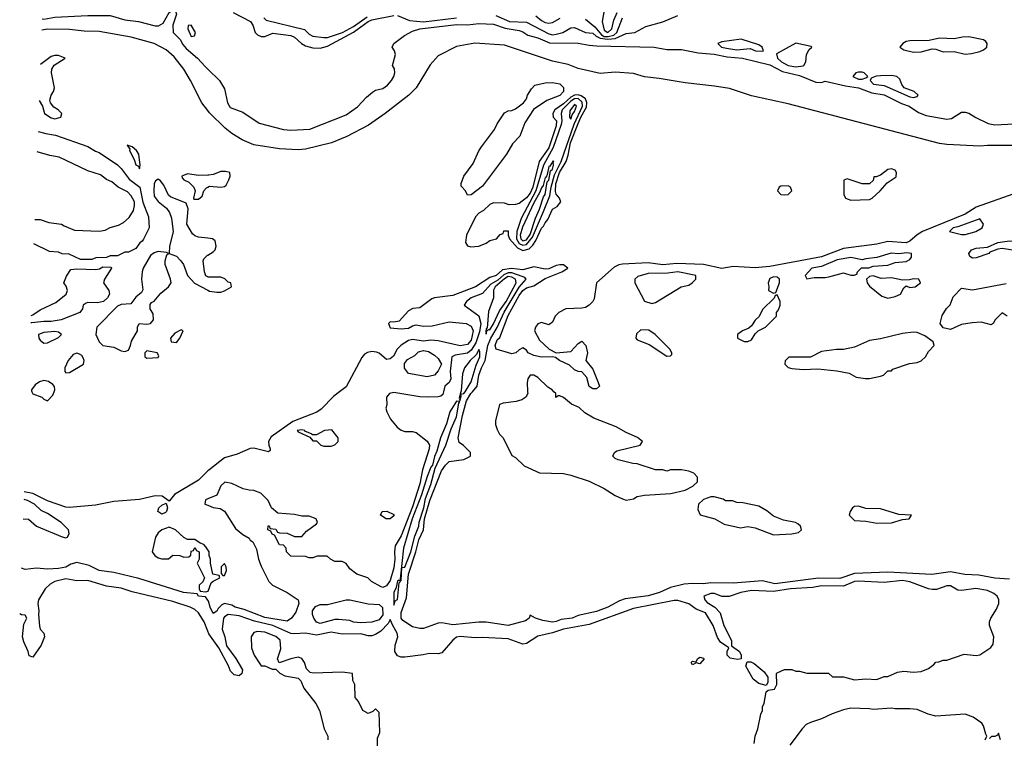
# Model space of a CAD drawing. Header units: inches. Extents: x 2348352 to 2479776, y 460422 to 613655.
# Tile 136 of 256: x 2348979 to 2354322, y 538118 to 542019. Entities that reach past the tile are written whole.
import ezdxf

# ---------------------------------------------------------------- set-up
doc = ezdxf.new("R2010")
doc.units = ezdxf.units.IN
doc.header["$MEASUREMENT"] = 0
for name, color, linetype in [('C3543', 7, 'Continuous'), ('C3544', 7, 'Continuous'), ('C3553', 7, 'Continuous'), ('C3554', 7, 'Continuous')]:
    doc.layers.add(name, color=color, linetype=linetype)

msp = doc.modelspace()

# ---------------------------------------------------------------- linework, layer by layer
at = {"layer": 'C3543', "color": 4}
for points, elevation in [([(2349045.5, 540000), (2349050, 539988.4), (2349098.8, 539970), (2349110, 539958.8), (2349130, 539951), (2349158.9, 539981.1), (2349166, 540000)], 44), ([(2350000, 539569.6), (2349950, 539520.5), (2349818.8, 539441.2), (2349790, 539406), (2349752.5, 539432.5), (2349714.5, 539434.5), (2349630, 539414.2), (2349490, 539404.5), (2349390, 539383.9), (2349250, 539371.6), (2349230, 539374), (2349130, 539408.3), (2349050, 539447.6), (2349004.6, 539456.1)], 44), ([(2348999.1, 539310), (2349027.1, 539307.1), (2349071.3, 539270), (2349210, 539211.3), (2349230, 539206.8), (2349238, 539210), (2349248.7, 539230), (2349244, 539250), (2349204, 539290), (2349130, 539339.3), (2349095.9, 539355.9), (2349059, 539390), (2349021.2, 539410), (2349003.1, 539415.3)], 48), ([(2350000, 539418.4), (2349986.8, 539413.2), (2349984.7, 539390), (2350000, 539383.7)], 48), ([(2350000, 539142.4), (2349990, 539158), (2349978, 539170), (2349958, 539178), (2349930, 539198), (2349890, 539198), (2349870, 539208.7), (2349824, 539250), (2349790, 539265.2), (2349751.3, 539250), (2349730, 539234), (2349716, 539210), (2349698, 539130), (2349712, 539110), (2349730, 539098), (2349750, 539092), (2349787.3, 539092.7), (2349810, 539112), (2349848.4, 539111.6), (2349870, 539102), (2349896.4, 539103.6), (2349907.3, 539112.7), (2349910, 539134), (2349922, 539138), (2349930, 539154), (2349938, 539138), (2349954, 539130), (2349954, 539090), (2349942, 539070), (2349982, 538990), (2349972.7, 538967.3), (2349954, 538950), (2349954, 538930), (2349958, 538918), (2349990, 538914), (2350000, 538917.3)], 48), ([(2350000, 538868), (2349987.3, 538887.3), (2349950, 538889.2), (2349942, 538902), (2349868, 538910), (2349626, 538986), (2349490, 539018.4), (2349410, 539029.6), (2349357.2, 539057.2), (2349290, 539072.3), (2349256.1, 539063.9), (2349230, 539047.6), (2349190, 539039.6), (2349130, 539037), (2349070, 539042.7), (2349010, 539035.3), (2348990, 539042), (2348988.9, 539042)], 48), ([(2350000, 538700.3), (2349980.5, 538750), (2349950, 538799.5), (2349930, 538816.9), (2349905.2, 538830), (2349810, 538860.4), (2349590, 538913.6), (2349530, 538933), (2349450, 538945.1), (2349350, 538975.6), (2349290, 538973.6), (2349230, 538984), (2349170.3, 538969.7), (2349144.9, 538955.1), (2349117.3, 538930), (2349082, 538870), (2349077.3, 538850), (2349084, 538810), (2349081, 538790), (2349086.4, 538726.4), (2349091.3, 538710), (2349111, 538690), (2349114, 538670), (2349095.8, 538624.2), (2349050, 538558), (2349030, 538566), (2349025.2, 538590), (2349001.7, 538641.7), (2348994, 538670), (2349002.7, 538737.3), (2349018, 538770), (2349010, 538786), (2348990, 538788), (2348979.4, 538793.3)], 52)]:
    msp.add_lwpolyline(points, dxfattribs=dict(at, elevation=elevation))
at = {"layer": 'C3543', "color": 4, "elevation": 44}
msp.add_lwpolyline([(2349750, 539335.3), (2349729, 539350), (2349735.3, 539370), (2349750, 539384.7), (2349774, 539394), (2349781, 539370), (2349776, 539350), (2349770, 539344)], close=True, dxfattribs=at)
at = {"layer": 'C3544', "color": 4}
for points, elevation in [([(2349102.2, 542023.5), (2349110, 542022.7), (2349170, 542033), (2349350, 542042.7), (2349450, 542042.8), (2349470, 542041.2), (2349550, 542019.2), (2349624.7, 542010), (2349714.9, 541985.1), (2349733.3, 541986.7), (2349758.8, 542001.2), (2349790, 542058.7), (2349807, 542070), (2349816, 542070), (2349824.9, 542064.9), (2349830.9, 542050), (2349810.8, 541990), (2349811.4, 541950), (2349850, 541911.3), (2349864.2, 541884.2), (2349883, 541863), (2349944.9, 541810), (2349985, 541765), (2350000, 541750.5)], 36), ([(2350000, 541526.4), (2349967.2, 541567.2), (2349906, 541690), (2349869.3, 541750), (2349817.7, 541817.7), (2349774.9, 541854.9), (2349708.7, 541890), (2349584.5, 541924.5), (2349410, 541956), (2349330, 541957.2), (2349250, 541966), (2349130, 541967), (2349099.9, 541961.5)], 36), ([(2349085.4, 541580.9), (2349103.8, 541550), (2349114.8, 541510), (2349150, 541487.2), (2349170, 541482), (2349190, 541487.2), (2349202, 541490), (2349208.7, 541510), (2349188.7, 541530), (2349164.8, 541544.8), (2349147.2, 541567.2), (2349143.3, 541583.3), (2349149.6, 541610), (2349162.4, 541630), (2349167.8, 541650), (2349152.7, 541730), (2349153.2, 541750), (2349166.8, 541773.2), (2349226, 541810), (2349190, 541824), (2349170, 541825.2)], 44), ([(2349170, 541825.2), (2349150, 541819.3), (2349092.8, 541775.2)], 44), ([(2349079, 541412.4), (2349121.1, 541401.1), (2349173.2, 541393.2), (2349350, 541331.3), (2349390, 541304.7), (2349410, 541298), (2349510, 541231.3), (2349530, 541211.3), (2349573, 541153), (2349630.5, 541110), (2349647.9, 541027.9), (2349678, 540950), (2349682, 540890), (2349651.6, 540828.4), (2349643.6, 540816.4), (2349631.3, 540808.7), (2349610, 540778), (2349570, 540758), (2349550, 540758), (2349510, 540738), (2349470, 540738), (2349450, 540728), (2349392.7, 540727.3), (2349370, 540718), (2349310, 540718), (2349247.3, 540747.3), (2349210, 540748), (2349190, 540758), (2349140.4, 540760.4), (2349055.8, 540802.9)], 36), ([(2349060.9, 540935.1), (2349090, 540934.9), (2349137.5, 540917.5), (2349206, 540910), (2349220.2, 540900.2), (2349277.5, 540877.5), (2349410, 540871.5), (2349442.6, 540877.4), (2349470, 540892), (2349516.2, 540903.8), (2349542.4, 540917.6), (2349573.8, 540946.2), (2349596.2, 540983.8), (2349602.9, 541010), (2349602, 541030), (2349584, 541064), (2349564.7, 541084.7), (2349513.2, 541110), (2349479.1, 541139.1), (2349450, 541152.3), (2349417.7, 541177.7), (2349350, 541199.7), (2349193.4, 541273.4), (2349142.4, 541282.4), (2349074.8, 541302.8)], 36), ([(2350000, 540833.2), (2349950, 540839.3), (2349930, 540846), (2349917.2, 540857.2), (2349887, 540910), (2349892.9, 540992.9), (2349883.1, 541023.1), (2349797, 541057), (2349787.5, 541067.5), (2349761.5, 541121.5), (2349744.1, 541144.1), (2349730, 541152.7), (2349724.7, 541150), (2349716.3, 541143.7), (2349710, 541128), (2349706.4, 541090), (2349710, 541060.5), (2349730, 541032.2), (2349776.4, 540996.4), (2349793.2, 540973.2), (2349802.6, 540942.6), (2349812.1, 540867.9), (2349792.7, 540790), (2349791, 540751), (2349830, 540735.5), (2349853.4, 540710), (2349868, 540690), (2349890.8, 540630), (2349928.5, 540588.5), (2350000, 540551.6)], 44), ([(2350000, 541174.8), (2349950, 541174), (2349890, 541182.4), (2349858.8, 541170), (2349860.7, 541160.7), (2349870.6, 541150.6), (2349898, 541138), (2349924, 541110), (2349931.3, 541090), (2349922, 541050), (2349924.7, 541044.7), (2349950, 541044.7), (2349970, 541062), (2349979, 541090), (2349992.7, 541107.3), (2350000, 541111)], 44), ([(2350000, 540623.1), (2349989.1, 540629.1), (2349982, 540650), (2349975.3, 540710), (2349978, 540722), (2349999, 540741), (2350000, 540741.6)], 44), ([(2349041, 540412.8), (2349050, 540416.4), (2349090, 540444.9), (2349175.7, 540484.3), (2349230.9, 540529.1), (2349239.6, 540550), (2349232.4, 540572.4), (2349219.5, 540590), (2349233.6, 540626.4), (2349256.4, 540663.6), (2349290, 540666.8), (2349390, 540664), (2349412.3, 540667.7), (2349430, 540678), (2349475.3, 540675.3), (2349478, 540670), (2349439.1, 540610), (2349434.8, 540590), (2349462.8, 540550), (2349466.8, 540530), (2349456.3, 540510), (2349433.4, 540490), (2349402, 540482)], 36), ([(2349402, 540482), (2349350, 540484), (2349339.8, 540480.2), (2349324.7, 540470), (2349321, 540450), (2349304.9, 540430), (2349204, 540390), (2349150, 540381), (2349110, 540381.6), (2349045.5, 540374.5), (2349039.5, 540373)], 36), ([(2349166, 540000), (2349169.7, 540010), (2349168, 540028), (2349159.5, 540039.5), (2349135.6, 540055.6), (2349110, 540060.2), (2349087.3, 540052.7), (2349062.9, 540037.1), (2349043.1, 540010), (2349043.9, 540003.9), (2349045.5, 540000)], 44)]:
    msp.add_lwpolyline(points, dxfattribs=dict(at, elevation=elevation))
at = {"layer": 'C3544', "color": 4, "elevation": 44}
for points in [[(2349910, 541988.7), (2349892.7, 541987.3), (2349891.3, 541970), (2349910, 541928), (2349928.4, 541931.6), (2349933.2, 541950)], [(2349562, 541338), (2349576.8, 541316.8), (2349575.5, 541310), (2349601.1, 541261.1), (2349610, 541231), (2349624.5, 541224.5), (2349630, 541208.8), (2349634, 541230), (2349625.1, 541290), (2349614, 541310), (2349590, 541329.3)], [(2349730, 540760.5), (2349710, 540754.4), (2349690, 540739.2), (2349650.2, 540670), (2349644.6, 540650), (2349640.2, 540610), (2349647.5, 540552.5), (2349641, 540539), (2349610, 540513.2), (2349582.8, 540477.2), (2349530, 540472.9), (2349510, 540464.7), (2349397.3, 540350), (2349393.4, 540310), (2349410.6, 540270), (2349430, 540250.6), (2349490, 540241.6), (2349530, 540222), (2349550, 540217.3), (2349570, 540226), (2349581.2, 540250), (2349585.6, 540274.4), (2349618, 540330), (2349618, 540350), (2349628, 540370), (2349670, 540366.8), (2349690, 540371), (2349705.2, 540390), (2349703.2, 540423.2), (2349688, 540450), (2349687.3, 540472.7), (2349695.3, 540484.7), (2349710, 540491), (2349744.9, 540535.1), (2349786, 540570), (2349800.9, 540590), (2349798.4, 540610), (2349769.5, 540690), (2349769.3, 540710), (2349778, 540742), (2349786, 540750), (2349775.3, 540755.3)], [(2349170, 540327), (2349110, 540320.5), (2349082, 540310), (2349083, 540290), (2349090, 540278.8), (2349110, 540262.8), (2349130, 540266), (2349190, 540294), (2349206, 540310), (2349190, 540323.7)], [(2349856.4, 540336.4), (2349822, 540318), (2349798, 540290), (2349802, 540270), (2349830, 540266.8), (2349848, 540290), (2349866, 540330)], [(2349290, 540209.4), (2349270, 540202), (2349243.1, 540170), (2349224, 540130), (2349224.7, 540110), (2349230, 540102), (2349250, 540104), (2349325.2, 540150), (2349329.3, 540170), (2349324.1, 540184.1), (2349316.6, 540196.6), (2349304.5, 540204.5)], [(2349670, 540222), (2349658, 540210), (2349658, 540190), (2349670, 540182.8), (2349730, 540186), (2349734.6, 540194.6), (2349726, 540210)]]:
    msp.add_lwpolyline(points, close=True, dxfattribs=at)
at = {"layer": 'C3553', "color": 4}
for points, elevation in [([(2351279, 540000), (2351275.5, 539984.5), (2351264.9, 539975.1), (2351250, 539972), (2351190.5, 539969.5), (2351150, 539972), (2351010, 539995.1), (2350986.8, 539990), (2350970.6, 539970), (2350970.8, 539929.2), (2350966, 539910), (2350971.3, 539890), (2350991.1, 539851.1), (2351027.1, 539807.1), (2351050, 539791.3), (2351070, 539784.7), (2351110, 539784.7), (2351130, 539778), (2351190, 539731.3), (2351203, 539710), (2351201.3, 539690), (2351164.8, 539575.2), (2351150, 539499.5), (2351110, 539375.6), (2351050, 539217.6), (2351016.3, 539163.7), (2351012.7, 539130), (2351015.6, 539090), (2351010, 539044), (2350990, 538975.1), (2350970, 538946), (2350950, 538937.2), (2350941.5, 538941.5), (2350888, 538970), (2350869, 538989), (2350808, 539010), (2350770, 539038), (2350750, 539068), (2350730, 539078), (2350690, 539078), (2350666, 539090), (2350647.3, 539107.3), (2350592.7, 539107.3), (2350570, 539098), (2350550, 539098), (2350530, 539106), (2350450, 539108), (2350428, 539130), (2350426, 539150), (2350410, 539166), (2350388.9, 539168.9), (2350362, 539222), (2350350, 539226), (2350342, 539242), (2350326, 539250), (2350327.3, 539272.7), (2350332.7, 539272.7), (2350338, 539258), (2350370, 539254), (2350378, 539238), (2350390, 539234), (2350430, 539232), (2350470, 539214), (2350510, 539214), (2350536.4, 539243.6), (2350590, 539282), (2350595.3, 539290), (2350588, 539310), (2350550, 539324), (2350510, 539324), (2350470, 539334), (2350380.4, 539340.4), (2350346, 539370), (2350328, 539410), (2350288, 539450), (2350250, 539464), (2350224.7, 539464.7), (2350192.9, 539472.9), (2350130, 539501.2), (2350092, 539508), (2350071.1, 539488.9), (2350050, 539438), (2350000, 539418.4)], 48), ([(2350715.5, 540000), (2350684.3, 539975.7), (2350614.8, 539905.2), (2350591.5, 539888.5), (2350462.3, 539837.7), (2350344.3, 539755.7), (2350330.3, 539730), (2350330.4, 539710), (2350339.1, 539690), (2350338.5, 539681.5), (2350330, 539674), (2350250, 539694), (2350229.1, 539690.9), (2350159.9, 539660.1), (2350090, 539641.7), (2350005.3, 539574.7), (2350000, 539569.6)], 44), ([(2354350, 538982.9), (2354270, 538986.9), (2354183.7, 539003.7), (2354108.5, 539008.5), (2354030, 539022.9), (2353928.3, 539008.3), (2353690, 539020.3), (2353510, 539013.1), (2353430, 538985.5), (2353313, 538987), (2353076.8, 538956.8), (2353010, 538972.4), (2352850, 538960.4), (2352730, 538961.5), (2352690, 538956.9), (2352630, 538959.6), (2352584.5, 538955.5), (2352510, 538937), (2352451, 538910), (2352390, 538891.5), (2352265.1, 538874.9), (2352234.9, 538865.1), (2352170.8, 538830), (2352110, 538806.3), (2352010, 538784.2), (2351978, 538770), (2351917.4, 538762.6), (2351890, 538752), (2351869.7, 538749.7), (2351817.5, 538757.5), (2351778, 538770), (2351750, 538786), (2351744.7, 538770), (2351724.5, 538755.5), (2351630, 538731.6), (2351510, 538749.6), (2351470, 538749.6), (2351330, 538734), (2351270, 538745.6), (2351250, 538743.6), (2351170, 538714), (2351150, 538714), (2351110, 538724), (2351057.5, 538757.5), (2351049.8, 538769.8), (2351050, 538802), (2351078.9, 538881.1), (2351089.1, 539010), (2351128.6, 539130), (2351144.3, 539195.7), (2351170.8, 539250), (2351175.9, 539310), (2351204.9, 539410), (2351268.9, 539570), (2351290, 539600.7), (2351310, 539621), (2351390, 539632), (2351426, 539650), (2351426, 539670), (2351388.4, 539708.4), (2351364, 539724), (2351359, 539750), (2351382.2, 539870), (2351404.1, 539950), (2351427.2, 539990), (2351435.8, 540000)], 48), ([(2351373.4, 540000), (2351364, 539964), (2351370, 539952), (2351375.1, 539975.1), (2351373.2, 539986.8), (2351390, 539990.7), (2351395.9, 540000)], 52), ([(2351735.7, 540000), (2351736.3, 539990), (2351726, 539970), (2351703.8, 539956.2), (2351673.2, 539946.8), (2351602, 539938), (2351582, 539930), (2351562, 539842), (2351562, 539822), (2351570, 539794), (2351582, 539770), (2351602, 539750), (2351650, 539654), (2351670, 539642), (2351716.9, 539596.9), (2351799.6, 539559.6), (2351930, 539556), (2351970, 539546), (2352070, 539514.8), (2352150, 539474.8), (2352210, 539436), (2352250, 539418), (2352270, 539411.3), (2352310, 539418), (2352329.3, 539430.7), (2352370, 539438.8), (2352512.9, 539447.1), (2352590, 539466), (2352632.5, 539487.5), (2352658, 539510), (2352656.4, 539536.4), (2352638, 539558), (2352610, 539568.7), (2352570, 539575.3), (2352510, 539575.3), (2352490, 539569), (2352470, 539575.3), (2352430, 539575.3), (2352330, 539609), (2352306, 539610), (2352226, 539630), (2352210, 539638), (2352198, 539650), (2352206, 539670), (2352220.2, 539679.8), (2352346, 539710), (2352358, 539730), (2352332.1, 539752.1), (2352270, 539779.3), (2352215.3, 539810), (2352095.5, 539855.5), (2352046, 539886), (2352014.8, 539914.8), (2351972.9, 539932.9), (2351930, 539968), (2351910, 539978), (2351902, 539978), (2351889, 539969), (2351888, 539990), (2351878.5, 540000)], 48), ([(2350000, 539383.7), (2350030, 539371.3), (2350066.4, 539366.4), (2350090.7, 539350.7), (2350150, 539258), (2350190, 539224.7), (2350224.7, 539204.7), (2350230, 539194), (2350244.7, 539184.7), (2350264.7, 539144.7), (2350276, 539090), (2350290, 539052), (2350331.3, 538970), (2350352, 538950), (2350430.7, 538910.7), (2350490.7, 538870.7), (2350494.8, 538850), (2350477.5, 538802.5), (2350454.8, 538770), (2350430, 538754.5), (2350310, 538774.8), (2350197.5, 538817.5), (2350149.2, 538830), (2350130, 538840.7), (2350090, 538849.6), (2350076.4, 538843.6), (2350056.7, 538823.3), (2350050, 538809), (2350030, 538795.3), (2350012.3, 538830), (2350003.1, 538863.1), (2350000, 538868)], 48), ([(2350000, 538917.3), (2350002, 538918), (2350018, 538962), (2350028.4, 538971.6), (2350066, 538990), (2350062, 539002), (2350028, 539010), (2350015.3, 539070), (2350015.3, 539090), (2350008, 539110), (2350008, 539130), (2350000, 539142.4)], 48), ([(2352965.2, 538090), (2352969.5, 538130.5), (2352985.2, 538170), (2353001.2, 538250), (2353009.2, 538270), (2353009.3, 538290), (2353019, 538310), (2353029, 538371), (2353040.4, 538379.6), (2353075.3, 538384.7), (2353088, 538410), (2353086, 538470), (2353090, 538474), (2353130, 538492), (2353168.4, 538491.6), (2353190, 538482), (2353210, 538482), (2353250, 538472), (2353367.3, 538472.7), (2353390, 538452), (2353450, 538451.3), (2353510, 538436), (2353570, 538441), (2353630, 538438), (2353670, 538454), (2353690, 538454), (2353743.1, 538476.9), (2353776.4, 538483.6), (2353830, 538478), (2353870, 538481), (2353910, 538498), (2353940.4, 538519.6), (2353950, 538532), (2353967.3, 538532.7), (2353990, 538542), (2354010, 538542), (2354104.7, 538575.3), (2354170, 538567.3), (2354190, 538571), (2354249.3, 538610.7), (2354261.2, 538630), (2354265.2, 538670), (2354242, 538730), (2354242, 538750), (2354248.7, 538770), (2354280.2, 538819.8), (2354292.7, 538850), (2354293.2, 538870), (2354284, 538890), (2354264.8, 538904.8), (2354230, 538920.9), (2354167.9, 538932.1), (2354090, 538920.9), (2354070, 538922.7), (2354030, 538946.6), (2354010, 538946.6), (2353953.2, 538926.8), (2353930, 538926), (2353910, 538929.3), (2353810, 538967.6), (2353770, 538974.3), (2353670, 538965.1), (2353530, 538971.1), (2353509.2, 538969.2), (2353450, 538945.1), (2353330, 538946), (2353283.4, 538936.6), (2353162, 538930), (2353070, 538914.5), (2352950, 538920.5), (2352892, 538910), (2352828.9, 538888.9), (2352790, 538888.7), (2352750, 538904), (2352730, 538905.2), (2352691.3, 538890), (2352697.3, 538870), (2352710, 538854.8), (2352750.9, 538830.9), (2352779.5, 538799.5), (2352800.5, 538730), (2352842, 538650), (2352841, 538621), (2352886, 538590), (2352894, 538570), (2352894, 538550), (2352874, 538546), (2352834, 538554), (2352818, 538570), (2352818, 538590), (2352828, 538610), (2352781.2, 538641.2), (2352765.1, 538665.1), (2352742.9, 538730), (2352700.1, 538800.1), (2352650, 538819.7), (2352610, 538847.8), (2352550, 538867), (2352530, 538866.6), (2352310, 538822.9), (2352070, 538735.8), (2351930, 538711.1), (2351870, 538691.2), (2351790, 538672.3), (2351730, 538633.2), (2351710, 538628.7), (2351630, 538658), (2351490, 538666), (2351450, 538663.7), (2351370, 538671.6), (2351350, 538667), (2351330, 538651.8), (2351270, 538582.4), (2351250, 538576.9), (2351200.6, 538579.4), (2351168.9, 538571.1), (2351070, 538558), (2351050, 538559.2), (2351030, 538566.9), (2351015.1, 538590), (2351016.1, 538623.9), (2351031.5, 538670), (2351027.8, 538690), (2351003.6, 538730), (2350990, 538764), (2350978.7, 538741.3), (2350939.3, 538700.7), (2350910, 538681.3), (2350890, 538675.1), (2350870, 538675.1), (2350830, 538685.7), (2350730, 538684.2), (2350670, 538694.5), (2350590, 538678.3), (2350530, 538689.7), (2350470, 538684.7), (2350450, 538687.6), (2350352.3, 538730), (2350254, 538754), (2350170, 538782.8), (2350110, 538790.9), (2350090, 538778.4), (2350086, 538770), (2350078.2, 538710), (2350092.6, 538670), (2350101.1, 538621.1), (2350152.4, 538552.4), (2350187.9, 538490), (2350185.3, 538470), (2350170, 538456.9), (2350142.5, 538462.5), (2350122.9, 538482.9), (2350111.8, 538511.8), (2350059.5, 538610), (2350005.7, 538685.7), (2350000, 538700.3)], 52), ([(2350920.7, 538070), (2350920.7, 538119.3), (2350933.2, 538150), (2350930, 538258), (2350910, 538278), (2350895.3, 538264.7), (2350870, 538254), (2350842, 538270), (2350818, 538318), (2350800.4, 538340.4), (2350798, 538410), (2350787.3, 538432.7), (2350786, 538470), (2350730, 538478), (2350571.3, 538471.3), (2350554.9, 538474.9), (2350535.4, 538495.4), (2350524.4, 538530), (2350510.8, 538550.8), (2350490, 538558.3), (2350451, 538550), (2350388, 538528), (2350379, 538550), (2350395.5, 538604.5), (2350391.9, 538651.9), (2350370, 538671.6), (2350310, 538695.1), (2350270, 538698), (2350250, 538693.2), (2350236, 538670), (2350238, 538610), (2350251.3, 538570), (2350282, 538522), (2350290, 538512), (2350310, 538512), (2350350, 538494), (2350370, 538494), (2350391.3, 538471.3), (2350418, 538458), (2350490, 538444.7), (2350504.7, 538430), (2350522, 538390), (2350587.1, 538307.1), (2350606, 538270), (2350631, 538170), (2350651.3, 538130), (2350652, 538110)], 56), ([(2354218, 538110), (2354228, 538130), (2354221.2, 538141.2), (2354210, 538186), (2354200.4, 538200.4), (2354153.6, 538233.6), (2354110, 538249), (2353950, 538239), (2353909.4, 538249.4), (2353850, 538274), (2353810, 538278), (2353730, 538278), (2353710, 538282), (2353610, 538274), (2353590, 538279), (2353490, 538281.2), (2353450, 538273.2), (2353387.9, 538252.1), (2353330, 538224), (2353270, 538204), (2353247.5, 538192.5), (2353224.7, 538170), (2353158, 538082)], 52), ([(2354302, 538110), (2354290, 538146), (2354284.7, 538135.3), (2354271.3, 538128.7), (2354252, 538128), (2354242, 538118)], 52)]:
    msp.add_lwpolyline(points, dxfattribs=dict(at, elevation=elevation))
for points, elevation in [([(2351350, 539949.3), (2351312.7, 539890), (2351294.6, 539825.4), (2351262.7, 539750), (2351242.6, 539677.4), (2351230, 539649), (2351219.4, 539600.6), (2351210, 539589.4), (2351190, 539539.3), (2351160.4, 539439.6), (2351109.3, 539309.3), (2351062.3, 539150), (2351043.6, 538983.6), (2351050, 538974), (2351053.6, 539046.4), (2351070, 539048.2), (2351101.5, 539130), (2351124.2, 539215.8), (2351145.5, 539270), (2351147.4, 539292.6), (2351172.1, 539370), (2351180.6, 539419.4), (2351210, 539495.5), (2351234.5, 539585.5), (2351292, 539710), (2351321.2, 539798.8), (2351350, 539864), (2351361.5, 539938.5), (2351367.3, 539947.3)], 52), ([(2350510, 539793.2), (2350484.7, 539790), (2350490, 539782), (2350554, 539754), (2350570, 539734), (2350590, 539734), (2350614, 539710), (2350630, 539704.7), (2350670, 539704.7), (2350690, 539712), (2350708, 539730), (2350708, 539750), (2350672.9, 539792.9), (2350634, 539790), (2350590, 539766), (2350566, 539766), (2350566, 539770), (2350526, 539786), (2350526, 539790)], 48), ([(2352730, 539428.7), (2352690, 539415.3), (2352662, 539390), (2352659.6, 539359.6), (2352671.6, 539331.6), (2352750.7, 539310.7), (2352801.4, 539281.4), (2352890, 539260.7), (2352930, 539267.7), (2352970, 539261.6), (2353070, 539223), (2353170, 539228.2), (2353204.7, 539235.3), (2353222, 539250), (2353215.3, 539270), (2353202, 539282), (2353189.3, 539289.3), (2353123.2, 539303.2), (2353070, 539324), (2353033.6, 539353.6), (2352990, 539378), (2352903.6, 539396.4), (2352870, 539398), (2352847.3, 539407.3), (2352810, 539408), (2352796.4, 539416.4), (2352748.4, 539428.4)], 48), ([(2350990, 539309), (2350968, 539310), (2350938, 539330), (2350946, 539350), (2350971.1, 539351.1), (2351010, 539334), (2351010, 539326)], 44), ([(2353530, 539379.3), (2353510, 539377.2), (2353498, 539370), (2353486, 539350), (2353481, 539330), (2353510, 539301), (2353570, 539297.3), (2353630, 539285.5), (2353710, 539288.2), (2353770, 539306.8), (2353806, 539310), (2353818, 539330), (2353750, 539334), (2353650, 539363.7), (2353570, 539366)], 48), ([(2350090, 539068), (2350072, 539050), (2350072.7, 539012.7), (2350082, 539002), (2350090, 539002), (2350102, 539030), (2350099, 539050)], 48), ([(2351036.4, 538976.4), (2351030, 538974), (2351022.8, 538937.2), (2351009, 538910), (2351010, 538842), (2351016, 538864), (2351030, 538871.3), (2351038, 538962), (2351046, 538970)], 52), ([(2350830, 538744.5), (2350790, 538749.4), (2350770, 538757.2), (2350710, 538763.7), (2350690, 538762.7), (2350610, 538742), (2350589.7, 538749.7), (2350575.1, 538770), (2350569, 538790), (2350569, 538810), (2350585.4, 538834.6), (2350610, 538844.9), (2350650, 538844.9), (2350750, 538870.5), (2350770, 538870.4), (2350870, 538848), (2350930, 538844), (2350947.9, 538827.9), (2350950, 538789.2), (2350930, 538762), (2350890, 538749.5)], 48), ([(2352670, 538522), (2352650, 538528), (2352630, 538518), (2352622, 538530), (2352630, 538538), (2352650, 538534), (2352658, 538550), (2352670, 538558), (2352690, 538554), (2352694, 538550)], 52), ([(2353030, 538406), (2352990, 538416), (2352960.1, 538440.1), (2352919, 538510), (2352927.3, 538532.7), (2352947.3, 538532.7), (2352965.4, 538525.4), (2353019.8, 538479.8), (2353038, 538450), (2353038, 538422)], 52)]:
    msp.add_lwpolyline(points, close=True, dxfattribs=dict(at, elevation=elevation))
at = {"layer": 'C3554', "color": 4}
for points, elevation in [([(2350138, 542058), (2350231, 542010), (2350244, 541990), (2350256.3, 541950), (2350270, 541936.3), (2350288.9, 541928.9), (2350310, 541928.9), (2350353.1, 541946.9), (2350450, 541933.1), (2350470, 541924.9), (2350509.3, 541889.3), (2350530, 541876.9), (2350570, 541867.4), (2350610, 541865.5), (2350650, 541875.5), (2350790, 541950.9), (2350870, 542010.1), (2350890, 542018.4), (2351010, 542042.6)], 44), ([(2352150.8, 542070.8), (2352140.4, 542010), (2352150, 541963), (2352170, 541948.9), (2352192.8, 541970), (2352203.3, 542016.7), (2352221.6, 542058.4)], 52), ([(2350303.7, 542030), (2350316.5, 542016.5), (2350525.2, 541965.2), (2350550, 541940.7), (2350570.4, 541930.4), (2350630, 541922), (2350650, 541922.3), (2350731.3, 541950), (2350790, 541981.5), (2350865.1, 542034.9)], 48), ([(2351030, 542041.6), (2351094.2, 542014.2), (2351170, 542007.1), (2351350, 542029)], 44), ([(2351562.8, 542042.8), (2351637.1, 542010), (2351730, 542005.2), (2351850, 541941.7), (2351870, 541937.7), (2351890, 541940.1), (2351926.6, 541950), (2351970, 541975.3), (2351990, 541977.4), (2352050, 541950.3), (2352090, 541945.8), (2352107.7, 541930), (2352130, 541918.7), (2352170, 541912.9), (2352210, 541916.4), (2352270, 541944), (2352318, 541950), (2352377, 541983), (2352470, 542008), (2352550, 542041.3)], 44), ([(2351779.9, 542039.9), (2351810, 542014.9), (2351830, 542003.8), (2351850, 542000.7), (2351870, 542004), (2351911.9, 542028.1)], 48), ([(2352050, 542023), (2352101, 541981), (2352136.3, 541936.3), (2352150, 541928.3), (2352172.8, 541927.2), (2352204, 541936), (2352219.8, 541950), (2352249.9, 542030.1)], 48), ([(2350000, 541750.5), (2350063.1, 541690), (2350090, 541644), (2350107.1, 541567.1), (2350122.3, 541542.3), (2350190, 541516.5), (2350278.2, 541458.2), (2350410, 541423.7), (2350450, 541419.5), (2350554.6, 541425.4), (2350750, 541502), (2350813.3, 541546.7), (2350860.5, 541599.5), (2350893.4, 541626.6), (2350910, 541636.3), (2350950, 541646.4), (2350975.3, 541664.7), (2350997.6, 541690), (2351009.5, 541710), (2351014.5, 541730), (2351012.3, 541752.3), (2351002, 541770), (2351019.3, 541830), (2351014, 541850), (2351001.2, 541870), (2351009.3, 541890), (2351067.3, 541932.7), (2351110, 541957), (2351150, 541968.9), (2351350, 541993.5), (2351410, 541990.6), (2351470, 541998.9), (2351550, 541995.2), (2351613.4, 541973.4), (2351690, 541959.8), (2351710, 541953.1), (2351736, 541936), (2351790, 541920.6), (2351854.2, 541894.2), (2352010, 541891.8), (2352070, 541880.2), (2352110, 541878.2), (2352422, 541870), (2352490, 541857.2), (2352570, 541857.3), (2352660.2, 541840.2), (2352747.5, 541832.5), (2352818.3, 541818.3), (2352901, 541810), (2353050, 541774.7), (2353117.9, 541737.9), (2353210, 541715.5), (2353299.3, 541679.3), (2353330, 541678.8), (2353350, 541684.7), (2353460.1, 541660.1), (2353530.6, 541650), (2353602.7, 541622.7), (2353670, 541610.8), (2353764.7, 541564.7), (2353806.4, 541550), (2353855.9, 541515.9), (2353898.6, 541498.6), (2354010, 541479.3), (2354036.2, 541483.8), (2354090, 541516.4), (2354110, 541517.1), (2354130, 541512.4), (2354167.8, 541487.8), (2354235.1, 541455.1), (2354270, 541448.2), (2354480.3, 541459.7)], 36), ([(2354430, 541336.2), (2354230, 541336.2), (2354190, 541332), (2354010, 541340.9), (2353970, 541346.6), (2353150, 541562), (2352950, 541606), (2352830, 541646), (2352750, 541659.3), (2352590, 541676), (2352450, 541700.9), (2352370, 541709.4), (2352310, 541727.3), (2352210, 541734), (2352130, 541726.6), (2352010, 541754.5), (2351956.1, 541776.1), (2351870, 541794), (2351610, 541881.6), (2351448.5, 541891.5), (2351350, 541874.5), (2351250, 541823.7), (2351206.1, 541773.9), (2351130.4, 541650), (2351090.6, 541610), (2350962.8, 541510), (2350872.7, 541447.3), (2350754, 541386), (2350671.3, 541350), (2350530, 541316.2), (2350490, 541312), (2350390, 541318), (2350250, 541339.3), (2350187.2, 541367.2), (2350130, 541401.2), (2350094, 541430), (2350010, 541514), (2350000, 541526.4)], 36), ([(2350000, 541111), (2350010, 541116), (2350070, 541110.5), (2350090, 541113.4), (2350099.3, 541120.7), (2350115.1, 541150), (2350120.7, 541170), (2350119, 541190), (2350096, 541196), (2350070, 541195.6), (2350030, 541179.6), (2350005.1, 541174.9), (2350000, 541174.8)], 44), ([(2354430, 541093.5), (2354170, 541001.2), (2354110, 540963.1), (2353878, 540870), (2353848.4, 540851.6), (2353810, 540816.9), (2353790, 540808.6), (2353690, 540814.8), (2353630, 540801.4), (2353450, 540776.5), (2353330, 540732), (2353050, 540678.8), (2352970, 540673.1), (2352850, 540678.7), (2352790, 540668.4), (2352690, 540690.9), (2352544.7, 540695.3), (2352468.8, 540688.8), (2352390, 540699.7), (2352250, 540692.6), (2352230, 540687.8), (2352204.2, 540675.8), (2352108.9, 540591.1), (2352096.5, 540503.5), (2352090, 540489), (2352070, 540469), (2352050, 540457.2), (2352030, 540453.2), (2351942, 540450), (2351904.7, 540430), (2351884.7, 540410), (2351870, 540378), (2351850, 540362), (2351810, 540375.3), (2351790, 540368), (2351778, 540350), (2351772, 540330), (2351799.6, 540279.6), (2351852, 540230), (2351890, 540211), (2351970, 540218), (2352010, 540262), (2352030, 540274), (2352050.7, 540250.7), (2352061, 540210), (2352052, 540170), (2352090, 540122), (2352118.8, 540050), (2352124.7, 540030), (2352110, 540015.3), (2352090, 540015.3), (2352068.9, 540028.9), (2352056.5, 540076.5), (2352030, 540108), (2352010, 540108.7), (2351990, 540118), (2351963.2, 540143.2), (2351908.7, 540170), (2351886, 540186), (2351870, 540189.3), (2351810, 540187.3), (2351770, 540197.2), (2351738, 540210), (2351730, 540226), (2351710, 540238), (2351690, 540228), (2351672, 540210), (2351650, 540206), (2351565.2, 540230), (2351559.5, 540250), (2351570, 540281), (2351585.4, 540294.6), (2351630, 540413), (2351690, 540522.6), (2351710, 540548.7), (2351730, 540563.1), (2351770, 540575.3), (2351830, 540614.9), (2351922, 540650), (2351953.2, 540670), (2351930, 540689), (2351910, 540689.2), (2351890, 540685.2), (2351850, 540666.6), (2351830, 540665.6), (2351770, 540678.5), (2351710, 540660.9), (2351648.7, 540668.7), (2351598.4, 540661.6), (2351564, 540630), (2351530, 540620.5), (2351453.4, 540570), (2351330, 540522.6), (2351230.3, 540509.7), (2351216.2, 540503.8), (2351150, 540455.3), (2351111.8, 540451.8), (2351090, 540439.7), (2351037.6, 540382.4), (2351010, 540377), (2350990, 540379), (2350981, 540370), (2350990, 540346.8), (2351050, 540340.7), (2351090, 540344.7), (2351110, 540358), (2351130, 540362), (2351170, 540356), (2351218, 540358), (2351310, 540379.1), (2351402, 540370), (2351430, 540356.3), (2351440.3, 540330), (2351430, 540279.5), (2351410, 540255.6), (2351370, 540248.4), (2351250, 540276), (2351210, 540279), (2351170, 540274), (2351110, 540284), (2351090, 540277.2), (2351050, 540253.2), (2351026.8, 540230), (2351007.1, 540192.9), (2350990, 540179), (2350970, 540175.3), (2350929.6, 540209.6), (2350914.7, 540214.7), (2350890, 540218.7), (2350866.5, 540213.5), (2350850, 540203.6), (2350835.2, 540184.8), (2350750, 540026.9), (2350715.5, 540000)], 44), ([(2350000, 540741.6), (2350030, 540758.8), (2350039.3, 540770), (2350045.2, 540790), (2350039.3, 540819.3), (2350026, 540830), (2350000, 540833.2)], 44), ([(2350000, 540551.6), (2350010, 540546.4), (2350050, 540539.5), (2350070, 540540.4), (2350090, 540548), (2350128, 540570), (2350126, 540590), (2350110, 540595.3), (2350092.3, 540612.3), (2350070, 540622), (2350002, 540622), (2350000, 540623.1)], 44), ([(2351435.8, 540000), (2351461.4, 540030), (2351470.7, 540090), (2351484.5, 540130), (2351505.8, 540170), (2351519.9, 540250), (2351536.1, 540290), (2351570.9, 540349.1), (2351607.9, 540432.1), (2351690, 540568.1), (2351727.3, 540610), (2351719.8, 540619.8), (2351705.8, 540625.8), (2351650, 540644.6), (2351630, 540645.9), (2351606.4, 540633.6), (2351574.5, 540605.5), (2351535.7, 540584.3), (2351490, 540533), (2351430, 540509.4), (2351404, 540490), (2351391.3, 540470), (2351471.3, 540411.3), (2351481, 540370), (2351475.2, 540324.8), (2351455.1, 540264.9), (2351430, 540224.8), (2351410, 540208.7), (2351341.7, 540198.3), (2351324.9, 540190), (2351315.6, 540110), (2351318.4, 540070), (2351310.4, 540050), (2351285.7, 540030), (2351279, 540000)], 48), ([(2354338, 540410), (2354310, 540428), (2354272, 540390), (2354262, 540370), (2354250, 540362), (2354196.5, 540376.5), (2354147.1, 540372.9), (2354090, 540364), (2354030, 540337.2), (2353990, 540346), (2353974, 540370), (2353985.6, 540414.4), (2354009.1, 540450.9), (2354028.9, 540471.1), (2354044.7, 540515.3), (2354090, 540562), (2354150, 540552.7), (2354332.9, 540587.1)], 44), ([(2351395.9, 540000), (2351430, 540054), (2351455.6, 540144.4), (2351475.3, 540190), (2351476.2, 540216.2), (2351470, 540229.2), (2351457.7, 540202.3), (2351423.1, 540170), (2351392.7, 540130), (2351382.9, 540097.1), (2351374.8, 540005.2), (2351373.4, 540000)], 52), ([(2351878.5, 540000), (2351869, 540010), (2351844.4, 540024.4), (2351790, 540077.2), (2351770, 540089.2), (2351750, 540089), (2351737.3, 540070), (2351733, 540050), (2351735.7, 540000)], 48)]:
    msp.add_lwpolyline(points, dxfattribs=dict(at, elevation=elevation))
for points, elevation in [([(2352894.3, 541914.3), (2352790, 541898.9), (2352766.8, 541890), (2352788.2, 541870), (2352815.1, 541864.9), (2352870, 541856), (2352942.3, 541862.3), (2352972, 541850), (2353010, 541848.9), (2353015.3, 541850), (2353009, 541870), (2352990, 541882.7)], 44), ([(2354130, 541927.1), (2354095.1, 541924.9), (2354050, 541914.7), (2353970, 541918.4), (2353914.2, 541905.8), (2353810, 541904.7), (2353790, 541900.7), (2353770.8, 541890), (2353756, 541870), (2353776.3, 541856.3), (2353830, 541843.2), (2353870, 541844.2), (2353930, 541860.3), (2353950, 541859.5), (2353990, 541845.2), (2354050, 541845.8), (2354110, 541833), (2354144.5, 541835.5), (2354190, 541847.2), (2354210, 541855.8), (2354227.3, 541870), (2354229.4, 541890), (2354221.2, 541901.2), (2354209.6, 541909.6)], 44), ([(2353190, 541891.6), (2353085.9, 541834.1), (2353092.2, 541810), (2353113.2, 541790), (2353150, 541770.9), (2353190, 541763.6), (2353230, 541768.2), (2353235.1, 541770), (2353245.6, 541790), (2353249.5, 541830.5), (2353263.2, 541856.8), (2353278, 541870), (2353274, 541874)], 44), ([(2353550, 541735.3), (2353530, 541735.3), (2353516.3, 541730), (2353500.4, 541710), (2353530, 541696.5), (2353550, 541696.1), (2353570, 541704.4), (2353581.2, 541710), (2353562, 541730)], 44), ([(2353710, 541716.4), (2353650, 541715.3), (2353626.5, 541713.5), (2353598.8, 541701.2), (2353594.9, 541690), (2353612.4, 541670), (2353670, 541661.8), (2353810, 541600.7), (2353830, 541596.5), (2353850, 541602.8), (2353854.5, 541610), (2353832, 541630), (2353779.3, 541650), (2353766.6, 541666.6), (2353755.6, 541695.6), (2353739, 541710)], 44), ([(2351410, 541066), (2351398, 541090), (2351375.3, 541115.3), (2351374, 541130), (2351389.6, 541170), (2351440.5, 541239.5), (2351470, 541306.8), (2351484.7, 541330), (2351556.6, 541423.4), (2351570, 541454), (2351610, 541514), (2351630, 541524.9), (2351650, 541526), (2351670, 541534.9), (2351712.5, 541567.5), (2351729.3, 541590), (2351735.1, 541610), (2351756.2, 541643.8), (2351775.5, 541664.5), (2351830, 541677.3), (2351870, 541679.1), (2351910.5, 541670.5), (2351930.4, 541650.4), (2351930.3, 541630), (2351910, 541607), (2351840, 541580), (2351768.2, 541531.8), (2351720.3, 541459.7), (2351692.4, 541387.6), (2351654.3, 541345.7), (2351620.9, 541290), (2351490, 541116), (2351430, 541068.7)], 36), ([(2352010, 541610.9), (2351990, 541609), (2351970, 541599.1), (2351930, 541563), (2351883.2, 541530), (2351871.7, 541510), (2351874.9, 541490), (2351891.9, 541470), (2351890, 541443.7), (2351850, 541323.5), (2351798.6, 541250), (2351764.2, 541110), (2351750, 541078), (2351730, 541052.3), (2351690, 541022), (2351670, 541016.2), (2351635.1, 541015.1), (2351610, 541022.7), (2351550, 541025.2), (2351530, 541016), (2351495.8, 540984.2), (2351470, 540969.6), (2351452.4, 540950), (2351403.7, 540850), (2351398.8, 540810), (2351410, 540791.3), (2351426.8, 540786.8), (2351470, 540790.8), (2351510, 540806.8), (2351530, 540821), (2351566, 540830), (2351587.3, 540852.7), (2351602, 540858), (2351607.3, 540872.7), (2351630, 540874), (2351630.6, 540850), (2351637.3, 540830), (2351680.5, 540780.5), (2351710, 540767.2), (2351743.9, 540776.1), (2351763.8, 540796.2), (2351780.2, 540819.8), (2351810, 540888), (2351822, 540898), (2351830, 540916), (2351845.6, 540934.4), (2351870, 540991), (2351895.5, 541004.5), (2351915.3, 541030), (2351909.2, 541050), (2351890, 541072.3), (2351885.9, 541085.9), (2351888.6, 541128.6), (2351908.3, 541190), (2351945, 541250), (2351956, 541284), (2351968.1, 541350), (2352010, 541456), (2352024.1, 541490), (2352055.8, 541544.2), (2352056.3, 541570), (2352048.9, 541588.9), (2352026.4, 541606.4)], 44), ([(2352010, 541591.4), (2351990, 541589.9), (2351970, 541577.1), (2351923.8, 541530), (2351918, 541510), (2351922, 541470), (2351917.8, 541450), (2351873.8, 541326.2), (2351822.1, 541230), (2351779.3, 541090), (2351700.3, 540939.7), (2351677.3, 540870), (2351674.7, 540830), (2351690, 540804.1), (2351710, 540794.8), (2351730, 540798.7), (2351762.1, 540837.9), (2351822.2, 540977.8), (2351856.1, 541064), (2351862.5, 541110), (2351882.2, 541177.8), (2351917.2, 541250), (2351987.4, 541452.6), (2352033.3, 541550), (2352031.1, 541571.1)], 48), ([(2351990, 541559.7), (2351964.9, 541524.9), (2351962, 541490), (2351970, 541478.8), (2351976.4, 541503.6), (2351990, 541520.7), (2352000.5, 541550)], 52), ([(2351873.6, 541253.6), (2351855.5, 541224.5), (2351850, 541222.7), (2351840.9, 541179.1), (2351835.5, 541164.5), (2351830, 541162.7), (2351820, 541120), (2351810, 541107.3), (2351800.3, 541079.7), (2351770, 541026), (2351707.6, 540892.4), (2351695.9, 540850), (2351697.8, 540830), (2351710, 540818.3), (2351730, 540823.9), (2351750, 540854), (2351778.5, 540941.5), (2351800.6, 540990), (2351822.1, 541057.9), (2351830.6, 541070), (2351841, 541139), (2351850, 541148), (2351860.3, 541199.7), (2351870, 541208.4), (2351876.4, 541230), (2351873.6, 541246.4), (2351878, 541250)], 52), ([(2353710, 541209), (2353690, 541205.2), (2353650, 541175.3), (2353626, 541166), (2353614, 541166), (2353610, 541146), (2353590, 541128.7), (2353550, 541129), (2353470, 541155.3), (2353452, 541148), (2353451, 541070), (2353461, 541050), (2353490, 541039.1), (2353590, 541043.7), (2353605.2, 541050), (2353648.7, 541090), (2353686.3, 541133.7), (2353734.5, 541165.5), (2353737.2, 541190), (2353730, 541202)], 44), ([(2353150, 541117.2), (2353110, 541116), (2353101, 541110), (2353091, 541090), (2353110, 541071), (2353130, 541068.2), (2353150, 541071), (2353169, 541090), (2353162, 541110)], 44), ([(2354190, 540938), (2354070, 540894), (2354044.7, 540890), (2354024.7, 540870), (2354090, 540854), (2354110, 540854), (2354150, 540864.9), (2354168, 540870), (2354202, 540890), (2354208.7, 540910)], 48), ([(2354490, 540741.2), (2354437, 540757), (2354310, 540777.2), (2354286.4, 540773.6), (2354243.5, 540756.5), (2354238, 540750), (2354170, 540726), (2354150, 540725.2), (2354134.6, 540734.6), (2354129.3, 540750), (2354144, 540770), (2354170, 540779.1), (2354230, 540784.7), (2354286, 540810), (2354350, 540819.1), (2354410, 540813.4), (2354490, 540821), (2354510, 540816), (2354526, 540790), (2354510.8, 540749.2)], 44), ([(2353793.4, 540753.4), (2353748.9, 540748.9), (2353708.1, 540751.9), (2353630, 540728), (2353570, 540722), (2353550, 540715.3), (2353490, 540728), (2353415.1, 540715.1), (2353330, 540679.5), (2353278, 540670), (2353241, 540630), (2353250, 540612), (2353290, 540620.7), (2353350, 540619.1), (2353370, 540624), (2353450, 540646), (2353490, 540632), (2353507.3, 540632.7), (2353522, 540638), (2353526, 540650), (2353548, 540672), (2353587.3, 540672.7), (2353610, 540682), (2353690, 540686), (2353730, 540701), (2353790, 540706.8), (2353810, 540718), (2353819, 540730), (2353818, 540750)], 48), ([(2351630, 540624.9), (2351610, 540611.7), (2351558.8, 540570), (2351550, 540551.6), (2351550.3, 540510), (2351523.9, 540436.1), (2351515.3, 540344.7), (2351510, 540342), (2351507.9, 540327.9), (2351510, 540312), (2351513, 540327), (2351523.2, 540336.8), (2351530, 540335.5), (2351550, 540368.5), (2351582, 540438), (2351619.5, 540490), (2351673.5, 540590), (2351669.8, 540610), (2351650, 540621.6)], 52), ([(2352550, 540651), (2352496.7, 540643.3), (2352390, 540642.4), (2352334.4, 540625.6), (2352318, 540610), (2352318, 540590), (2352370, 540492), (2352410, 540478), (2352430, 540484.7), (2352568, 540570), (2352610, 540578.8), (2352628.7, 540590), (2352649, 540610), (2352648.7, 540630)], 48), ([(2353070, 540624), (2353050, 540614), (2353041, 540590), (2353044.7, 540570), (2353042, 540550), (2353070, 540534), (2353082, 540538), (2353102, 540590), (2353102, 540610), (2353090, 540622)], 48), ([(2353610, 540628), (2353590, 540626), (2353574, 540610), (2353578, 540590), (2353590, 540572), (2353658, 540518), (2353690, 540507.7), (2353730, 540516), (2353758, 540530), (2353776.4, 540563.6), (2353790, 540574), (2353810, 540564.7), (2353838, 540570), (2353868, 540590), (2353858, 540610), (2353830, 540613.2), (2353807.3, 540607.3), (2353770, 540606), (2353710, 540617.2), (2353654.6, 540614.6)], 48), ([(2353090, 540526), (2353078, 540522), (2353072.7, 540507.3), (2353010, 540446), (2352991.3, 540408.7), (2352970, 540388), (2352950, 540358), (2352936, 540344), (2352902, 540330), (2352874, 540310), (2352874, 540290), (2352910, 540272), (2352930, 540272), (2352950, 540282), (2352970, 540314), (2352986, 540330), (2353026, 540350), (2353086, 540410), (2353086, 540430), (2353096.4, 540443.6), (2353106, 540470), (2353106, 540490)], 48), ([(2352350, 540335.3), (2352326.4, 540313.6), (2352322, 540290), (2352330, 540282), (2352395.3, 540255.3), (2352490, 540192), (2352510, 540194), (2352518, 540202), (2352518, 540210), (2352508, 540230), (2352428, 540310), (2352393.6, 540333.6)], 48), ([(2353830, 540322.7), (2353770, 540315.1), (2353650, 540286), (2353590, 540278), (2353510, 540241.2), (2353450, 540229.2), (2353411.1, 540228.9), (2353330, 540218), (2353270, 540188), (2353152.7, 540187.3), (2353132.7, 540167.3), (2353132, 540150), (2353150, 540132), (2353170, 540126), (2353230, 540121), (2353310, 540124.7), (2353413.7, 540113.7), (2353479.8, 540099.8), (2353518, 540078), (2353568.7, 540071.3), (2353590, 540071.3), (2353650, 540084.7), (2353666, 540090), (2353690, 540114), (2353710, 540114), (2353718, 540122), (2353806.8, 540153.2), (2353850, 540158.8), (2353870, 540166.8), (2353894, 540190), (2353910, 540218), (2353942, 540250), (2353935.3, 540270), (2353890, 540303.7), (2353850, 540320.9)], 48), ([(2351190, 540080.9), (2351090, 540098), (2351068.2, 540128.2), (2351067.5, 540152.5), (2351084.5, 540175.5), (2351122.7, 540197.3), (2351144.1, 540215.9), (2351170, 540222.8), (2351198, 540218), (2351230, 540198.8), (2351250, 540180.7), (2351267.3, 540150), (2351250, 540114), (2351230, 540089.3)], 44)]:
    msp.add_lwpolyline(points, close=True, dxfattribs=dict(at, elevation=elevation))

doc.saveas('drawing.dxf')
